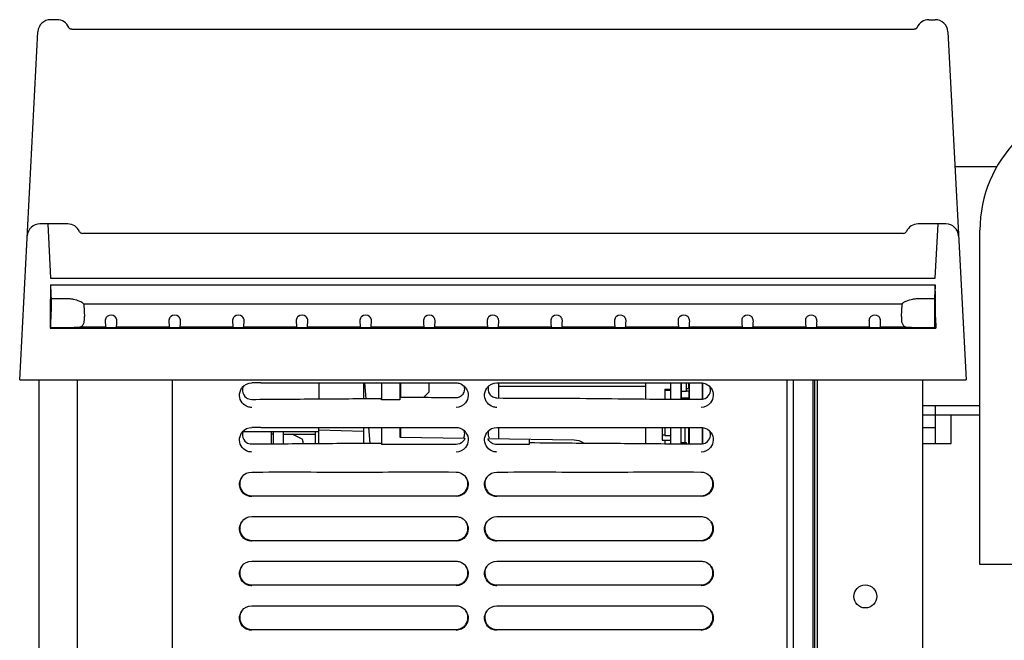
# Model space of a CAD drawing. Header units: millimetres. Extents: x 0 to 1500, y 0 to 1400.
# Tile 58 of 60: x 784 to 938, y 955 to 1053. Entities that reach past the tile are written whole.
import ezdxf

# ---------------------------------------------------------------- set-up
doc = ezdxf.new("R2010")
doc.units = ezdxf.units.MM
doc.header["$LTSCALE"] = 91.259259
doc.layers.add('00_COMPONENTS', color=7, linetype='CONTINUOUS')

msp = doc.modelspace()

# ---------------------------------------------------------------- linework, layer by layer
at = {"layer": '00_COMPONENTS', "color": 7, "linetype": 'CONTINUOUS'}
for p, q in [((789.66, 1052.64), (788.64, 1052.64)), ((926.61, 1052.64), (927.64, 1052.64)), ((783.79, 996.08), (786.65, 1050.75)), ((791.53, 1051.39), (791.5, 1051.44)), ((791.57, 1051.33), (791.53, 1051.39)), ((791.61, 1051.28), (791.57, 1051.33)), ((791.67, 1051.23), (791.61, 1051.28)), ((791.73, 1051.2), (791.67, 1051.23)), ((791.79, 1051.17), (791.73, 1051.2)), ((791.86, 1051.15), (791.79, 1051.17)), ((791.92, 1051.14), (791.86, 1051.15)), ((791.96, 1051.14), (791.92, 1051.14)), ((791.97, 1051.14), (924.3, 1051.14)), ((924.35, 1051.14), (924.32, 1051.14)), ((924.42, 1051.15), (924.35, 1051.14)), ((924.48, 1051.17), (924.42, 1051.15)), ((924.55, 1051.2), (924.48, 1051.17)), ((924.61, 1051.23), (924.55, 1051.2)), ((924.66, 1051.28), (924.61, 1051.23)), ((924.71, 1051.33), (924.66, 1051.28)), ((924.75, 1051.39), (924.71, 1051.33)), ((924.78, 1051.44), (924.75, 1051.39)), ((929.62, 1050.75), (932.49, 996.08)), ((791.34, 1020.58), (786.97, 1020.58)), ((788.19, 1020.58), (788.64, 1012.08)), ((929.3, 1020.58), (924.93, 1020.58)), ((927.64, 1012.08), (928.08, 1020.58)), ((922.64, 1019.08), (793.64, 1019.08)), ((788.64, 1012.08), (927.64, 1012.08)), ((788.64, 1011.03), (788.68, 1009.66)), ((788.64, 1011.03), (927.63, 1011.03)), ((927.63, 1011.03), (927.59, 1009.66)), ((791.54, 1008.79), (788.72, 1008.79)), ((927.55, 1008.79), (924.73, 1008.79)), ((793.86, 1007.99), (793.92, 1006.89)), ((922.41, 1007.99), (793.86, 1007.99)), ((922.31, 1006.03), (922.41, 1007.99)), ((788.58, 1005.89), (788.57, 1004.19)), ((788.7, 1004.33), (788.71, 1006.84)), ((793.92, 1006.89), (793.93, 1006.76)), ((793.93, 1006.76), (793.96, 1006.03)), ((927.57, 1004.33), (927.56, 1006.84)), ((927.69, 1005.89), (927.7, 1004.19)), ((788.57, 1004.19), (788.7, 1004.33)), ((788.57, 1004.19), (927.7, 1004.19)), ((788.66, 1004.28), (797.36, 1004.28)), ((788.7, 1004.33), (791.76, 1004.33)), ((793.25, 1004.35), (793.24, 1004.28)), ((797.29, 1004.35), (793.25, 1004.35)), ((797.29, 1004.35), (797.29, 1004.28)), ((798.41, 1004.26), (797.86, 1004.26)), ((798.91, 1004.28), (807.36, 1004.28)), ((798.98, 1004.35), (798.98, 1004.28)), ((807.29, 1004.35), (798.98, 1004.35)), ((807.29, 1004.35), (807.29, 1004.28)), ((808.41, 1004.26), (807.86, 1004.26)), ((808.91, 1004.28), (817.36, 1004.28)), ((808.98, 1004.35), (808.98, 1004.28)), ((817.29, 1004.35), (808.98, 1004.35)), ((817.29, 1004.35), (817.29, 1004.28)), ((818.41, 1004.26), (817.86, 1004.26)), ((818.91, 1004.28), (827.36, 1004.28)), ((818.98, 1004.35), (818.98, 1004.28)), ((827.29, 1004.35), (818.98, 1004.35)), ((827.29, 1004.35), (827.29, 1004.28)), ((828.41, 1004.26), (827.86, 1004.26)), ((828.91, 1004.28), (837.36, 1004.28)), ((828.98, 1004.35), (828.98, 1004.28)), ((837.29, 1004.35), (828.98, 1004.35)), ((837.29, 1004.35), (837.29, 1004.28)), ((838.41, 1004.26), (837.86, 1004.26)), ((838.91, 1004.28), (847.36, 1004.28)), ((838.98, 1004.35), (838.98, 1004.28)), ((847.29, 1004.35), (838.98, 1004.35)), ((847.29, 1004.35), (847.29, 1004.28)), ((848.41, 1004.26), (847.86, 1004.26)), ((848.91, 1004.28), (857.36, 1004.28)), ((848.98, 1004.35), (848.98, 1004.28)), ((857.29, 1004.35), (848.98, 1004.35)), ((857.29, 1004.35), (857.29, 1004.28)), ((858.41, 1004.26), (857.86, 1004.26)), ((858.91, 1004.28), (867.36, 1004.28)), ((858.98, 1004.35), (858.98, 1004.28)), ((867.29, 1004.35), (858.98, 1004.35)), ((867.29, 1004.35), (867.29, 1004.28)), ((868.41, 1004.26), (867.86, 1004.26)), ((868.91, 1004.28), (877.36, 1004.28)), ((868.98, 1004.35), (868.98, 1004.28)), ((877.29, 1004.35), (868.98, 1004.35)), ((877.29, 1004.35), (877.29, 1004.28)), ((878.41, 1004.26), (877.86, 1004.26)), ((878.91, 1004.28), (887.36, 1004.28)), ((878.98, 1004.35), (878.98, 1004.28)), ((887.29, 1004.35), (878.98, 1004.35)), ((887.29, 1004.35), (887.29, 1004.28)), ((888.41, 1004.26), (887.86, 1004.26)), ((888.91, 1004.28), (897.36, 1004.28)), ((888.98, 1004.35), (888.98, 1004.28)), ((897.29, 1004.35), (888.98, 1004.35)), ((897.29, 1004.35), (897.29, 1004.28)), ((898.41, 1004.26), (897.86, 1004.26)), ((898.91, 1004.28), (907.36, 1004.28)), ((898.98, 1004.35), (898.98, 1004.28)), ((907.29, 1004.35), (898.98, 1004.35)), ((907.29, 1004.35), (907.29, 1004.28)), ((908.41, 1004.26), (907.86, 1004.26)), ((908.91, 1004.28), (917.36, 1004.28)), ((908.98, 1004.35), (908.98, 1004.28)), ((917.29, 1004.35), (908.98, 1004.35)), ((917.29, 1004.35), (917.29, 1004.28)), ((918.41, 1004.26), (917.86, 1004.26)), ((918.91, 1004.28), (927.61, 1004.28)), ((918.98, 1004.35), (918.98, 1004.28)), ((923.03, 1004.35), (918.98, 1004.35)), ((923.03, 1004.35), (923.03, 1004.28)), ((924.51, 1004.33), (927.57, 1004.33)), ((927.57, 1004.33), (927.7, 1004.19)), ((783.79, 996.08), (932.49, 996.08)), ((786.87, 893), (786.87, 996.08)), ((792.79, 996.08), (792.79, 868.58)), ((807.79, 459.58), (807.79, 996.08)), ((830.79, 995.62), (830.79, 993.1)), ((837.79, 995.62), (837.79, 993.15)), ((837.96, 995.62), (838.18, 993.15)), ((839.79, 995.6), (839.79, 995.62)), ((840.59, 995.58), (839.79, 995.6)), ((840.64, 995.62), (840.64, 992.94)), ((843.49, 995.62), (843.49, 992.94)), ((843.59, 995.62), (843.59, 993.38)), ((848.09, 995.63), (848.09, 994.16)), ((850.93, 995.63), (852.34, 995.62)), ((858.74, 995.62), (859.56, 995.62)), ((859.04, 993.27), (859.04, 995.62)), ((882.09, 995.07), (859.04, 995.07)), ((882.09, 995.62), (882.09, 993.1)), ((886.04, 995.62), (886.04, 993.07)), ((887.64, 995.63), (887.64, 993.06)), ((887.74, 995.58), (887.64, 995.58)), ((887.74, 993.06), (887.74, 995.58)), ((888.54, 994.24), (888.54, 995.63)), ((888.94, 994.69), (888.54, 994.69)), ((888.94, 994.69), (888.94, 995.63)), ((889.04, 994.79), (888.94, 994.69)), ((889.69, 995.63), (890.84, 995.62)), ((891.04, 993.05), (891.04, 995.61)), ((891.14, 993.04), (891.14, 995.62)), ((904.34, 459.08), (904.34, 996.08)), ((905.34, 459.58), (905.34, 996.08)), ((908.43, 479.47), (908.43, 996.08)), ((908.64, 996.08), (908.64, 839.92)), ((909.14, 480.08), (909.14, 996.08)), ((925.64, 996.08), (925.64, 471.58)), ((847.3, 993.36), (848.09, 994.16)), ((885.14, 994.61), (885.14, 993.07)), ((885.14, 994.61), (886.04, 994.61)), ((885.14, 994.45), (886.04, 994.45)), ((888.54, 994.24), (887.74, 994.24)), ((888.99, 993.24), (887.74, 993.24)), ((888.99, 994.31), (888.54, 994.31)), ((888.99, 993.05), (888.99, 994.31)), ((843.49, 992.94), (840.64, 992.94)), ((927.64, 992.08), (927.64, 990.58)), ((925.64, 990.58), (934.64, 990.58)), ((930.14, 986.08), (930.14, 990.58)), ((830.79, 986.1), (830.79, 988.62)), ((837.79, 988.62), (837.79, 986.15)), ((838.57, 988.62), (838.79, 986.16)), ((840.64, 988.62), (840.64, 985.94)), ((843.49, 988.62), (843.49, 987.08)), ((843.59, 988.62), (843.59, 987.08)), ((850.93, 988.63), (852.34, 988.62)), ((858.74, 988.62), (859.56, 988.62)), ((859.04, 986.81), (859.04, 988.62)), ((882.09, 988.62), (882.09, 986.1)), ((884.74, 988.62), (884.74, 986.61)), ((885.14, 988.62), (885.14, 987.34)), ((886.04, 988.62), (886.04, 986.07)), ((887.64, 988.63), (887.64, 986.06)), ((888.34, 986.19), (888.34, 988.63)), ((888.94, 986.05), (888.94, 988.63)), ((889.69, 988.63), (890.84, 988.62)), ((891.04, 986.05), (891.04, 988.61)), ((891.14, 986.04), (891.14, 988.62)), ((927.64, 988.58), (925.64, 988.58)), ((818.85, 987.98), (830.79, 987.98)), ((823.29, 987.98), (823.29, 986.05)), ((823.59, 987.98), (823.59, 986.05)), ((825.19, 987.98), (825.19, 986.06)), ((825.19, 987.58), (826.4, 987.58)), ((826.4, 987.58), (826.57, 987.55)), ((828.06, 986.85), (826.57, 987.55)), ((837.79, 987.98), (830.79, 988.17)), ((843.49, 987.08), (853.74, 986.91)), ((884.74, 987.44), (885.14, 987.44)), ((885.14, 987.34), (886.04, 987.34)), ((828.29, 986.49), (828.29, 986.09)), ((852.34, 985.94), (840.64, 985.94)), ((870.89, 986.61), (857.36, 986.84)), ((863.84, 985.94), (858.74, 985.94)), ((863.84, 986.73), (863.84, 985.94)), ((884.74, 986.61), (886.04, 986.61)), ((885.14, 986.61), (885.14, 986.08)), ((888.54, 986.19), (887.64, 986.19)), ((888.54, 986.05), (888.54, 986.19)), ((925.64, 986.08), (930.14, 986.08)), ((820.24, 981.62), (821.05, 981.62)), ((851.14, 981.63), (852.34, 981.62)), ((858.74, 981.62), (859.55, 981.62)), ((889.64, 981.63), (890.84, 981.62)), ((820.24, 974.62), (821.05, 974.62)), ((851.14, 974.63), (852.34, 974.62)), ((858.74, 974.62), (859.55, 974.62)), ((889.64, 974.63), (890.84, 974.62)), ((820.24, 967.62), (821.05, 967.62)), ((851.14, 967.63), (852.34, 967.62)), ((858.74, 967.62), (859.55, 967.62)), ((889.64, 967.63), (890.84, 967.62)), ((820.24, 960.62), (821.05, 960.62)), ((851.14, 960.63), (852.34, 960.62)), ((858.74, 960.62), (859.55, 960.62)), ((889.64, 960.63), (890.84, 960.62))]:
    msp.add_line(p, q, dxfattribs=at)
at = {"layer": '00_COMPONENTS', "color": 3, "linetype": 'CONTINUOUS'}
for p, q in [((930.73, 1029.58), (937.32, 1029.58)), ((934.64, 967.08), (934.64, 1019.58)), ((889.04, 993.05), (889.04, 995.63)), ((925.64, 992.08), (934.64, 992.08)), ((927.64, 990.58), (927.64, 986.08)), ((889.04, 986.05), (889.04, 988.63)), ((974.64, 967.08), (934.64, 967.08))]:
    msp.add_line(p, q, dxfattribs=at)
at = {"layer": '00_COMPONENTS', "color": 6, "linetype": 'CONTINUOUS'}
for p, q in [((823.59, 987.58), (823.29, 987.58)), ((826.4, 987.58), (830.19, 987.58)), ((830.19, 987.98), (830.19, 986.1))]:
    msp.add_line(p, q, dxfattribs=at)
at = {"layer": '00_COMPONENTS', "color": 7, "linetype": 'CONTINUOUS'}
msp.add_circle((916.64, 962.08), 1.8, dxfattribs=at)
for centre, radius, start, end in [((788.65, 1050.64), 2, 90, 177), ((789.66, 1050.64), 2, 23.578, 90), ((926.61, 1050.64), 2, 90, 156.422), ((927.62, 1050.64), 2, 3, 90), ((786.97, 1018.58), 2, 90, 177.0001), ((791.34, 1018.58), 2, 23.5782, 90), ((924.93, 1018.58), 2, 90, 156.4219), ((929.3, 1018.58), 2, 3.0016, 90.0001), ((793.64, 1019.58), 0.5, 203.5785, 270.0007), ((922.64, 1019.58), 0.5, 270.0001, 336.422), ((798.14, 1005.35), 0.919, 48.47, 131.53), ((808.14, 1005.35), 0.919, 48.47, 131.53), ((818.14, 1005.35), 0.919, 48.47, 131.53), ((828.14, 1005.35), 0.919, 48.47, 131.53), ((838.14, 1005.35), 0.919, 48.47, 131.53), ((848.14, 1005.35), 0.919, 48.47, 131.53), ((858.14, 1005.35), 0.919, 48.47, 131.53), ((868.14, 1005.35), 0.919, 48.47, 131.53), ((878.14, 1005.35), 0.919, 48.47, 131.53), ((888.14, 1005.35), 0.919, 48.47, 131.53), ((898.14, 1005.35), 0.919, 48.47, 131.53), ((908.14, 1005.35), 0.919, 48.47, 131.53), ((918.14, 1005.35), 0.919, 48.47, 131.53), ((820.27, 993.7), 1.94, 141.1356, 146.1942), ((821.73, 590.35), 405.28, 90.0105, 90.2106), ((852.31, 993.7), 1.93, 33.9067, 39.2785), ((858.77, 993.7), 1.94, 141.1461, 146.19), ((890.8, 993.7), 1.94, 33.8958, 38.6765), ((779.87, 979.61), 62.22, 12.3725, 12.5934), ((852.29, 994.88), 1.56, 271.6979, 279.9819), ((858.79, 994.81), 1.54, 257.8591, 267.8554), ((821.73, 583.35), 405.28, 90.0105, 90.2106), ((820.27, 986.7), 1.94, 141.1356, 146.1942), ((852.33, 987.67), 1.37, 350.456, 358.4071), ((852.31, 986.7), 1.93, 33.9067, 39.2785), ((858.77, 986.7), 1.94, 141.1461, 146.19), ((858.75, 987.66), 1.39, 199.2148, 210.1542), ((890.8, 986.7), 1.94, 33.8958, 38.6765), ((827.89, 986.49), 0.4, 0, 65), ((858.76, 987.45), 1.53, 203.3263, 208.0594), ((870.84, 983.61), 3, 58.7021, 89), ((820.29, 979.7), 1.95, 143.0601, 146.2015), ((852.3, 979.7), 1.94, 33.8133, 37.1642), ((858.79, 979.7), 1.95, 143.0601, 146.2015), ((890.8, 979.7), 1.94, 33.8133, 37.1642), ((820.29, 972.7), 1.95, 143.0601, 146.2015), ((852.3, 972.7), 1.94, 33.8133, 37.1642), ((858.79, 972.7), 1.95, 143.0601, 146.2015), ((890.8, 972.7), 1.94, 33.8133, 37.1642), ((820.29, 965.7), 1.95, 143.0601, 146.2015), ((852.3, 965.7), 1.94, 33.8133, 37.1642), ((858.79, 965.7), 1.95, 143.0601, 146.2015), ((890.8, 965.7), 1.94, 33.8133, 37.1642), ((820.29, 958.7), 1.95, 143.0601, 146.2015), ((852.3, 958.7), 1.94, 33.8133, 37.1642), ((858.79, 958.7), 1.95, 143.0601, 146.2015), ((890.8, 958.7), 1.94, 33.8133, 37.1642)]:
    msp.add_arc(centre, radius, start, end, dxfattribs=at)
at = {"layer": '00_COMPONENTS', "color": 3, "linetype": 'CONTINUOUS'}
msp.add_arc((954.64, 1019.58), 20, 0, 180, dxfattribs=at)
at = {"layer": '00_COMPONENTS', "color": 7, "linetype": 'CONTINUOUS'}
for centre, major_axis, ratio, start_param, end_param in [((789.39, 1005.08), (0, 15.5), 0.052408, 1.177352, 1.518436), ((926.88, 1005.08), (0, 15.5), 0.052408, -1.518436, -1.177352), ((788.79, 1010.91), (0, 2.5), 0.052408, -4.18879, -3.700073), ((789.47, 1006.08), (0, 14.5), 0.052408, 1.382796, 1.518436), ((927.48, 1010.91), (0, 2.5), 0.052408, -2.583112, -2.094395), ((926.8, 1006.08), (0, 14.5), 0.052408, -1.518436, -1.382796), ((797.31, 1006.14), (-0.03, 2), 0.0524, -4.295739, -3.606876), ((798.97, 1006.14), (0.03, 2), 0.0524, 3.606876, 4.295739), ((807.31, 1006.14), (-0.03, 2), 0.0524, -4.295739, -3.606876), ((808.97, 1006.14), (0.03, 2), 0.0524, 3.606876, 4.295739), ((817.31, 1006.14), (-0.03, 2), 0.0524, -4.295739, -3.606876), ((818.97, 1006.14), (0.03, 2), 0.0524, 3.606876, 4.295739), ((827.31, 1006.14), (-0.03, 2), 0.0524, -4.295739, -3.606876), ((828.97, 1006.14), (0.03, 2), 0.0524, 3.606876, 4.295739), ((837.31, 1006.14), (-0.03, 2), 0.0524, -4.295739, -3.606876), ((838.97, 1006.14), (0.03, 2), 0.0524, 3.606876, 4.295739), ((847.31, 1006.14), (-0.03, 2), 0.0524, -4.295739, -3.606876), ((848.97, 1006.14), (0.03, 2), 0.0524, 3.606876, 4.295739), ((857.31, 1006.14), (-0.03, 2), 0.0524, -4.295739, -3.606876), ((858.97, 1006.14), (0.03, 2), 0.0524, 3.606876, 4.295739), ((867.31, 1006.14), (-0.03, 2), 0.0524, -4.295739, -3.606876), ((868.97, 1006.14), (0.03, 2), 0.0524, 3.606876, 4.295739), ((877.31, 1006.14), (-0.03, 2), 0.0524, -4.295739, -3.606876), ((878.97, 1006.14), (0.03, 2), 0.0524, 3.606876, 4.295739), ((887.31, 1006.14), (-0.03, 2), 0.0524, -4.295739, -3.606876), ((888.97, 1006.14), (0.03, 2), 0.0524, 3.606876, 4.295739), ((897.31, 1006.14), (-0.03, 2), 0.0524, -4.295739, -3.606876), ((898.97, 1006.14), (0.03, 2), 0.0524, 3.606876, 4.295739), ((907.31, 1006.14), (-0.03, 2), 0.0524, -4.295739, -3.606876), ((908.97, 1006.14), (0.03, 2), 0.0524, 3.606876, 4.295739), ((917.31, 1006.14), (-0.03, 2), 0.0524, -4.295739, -3.606876), ((918.97, 1006.14), (0.03, 2), 0.0524, 3.606876, 4.295739)]:
    msp.add_ellipse(centre, major_axis=major_axis, ratio=ratio, start_param=start_param, end_param=end_param, dxfattribs=at)
for points in [[(792.18, 1008.75), (791.97, 1008.78), (791.75, 1008.79), (791.54, 1008.79)], [(924.73, 1008.79), (924.52, 1008.79), (924.31, 1008.78), (924.1, 1008.75)], [(818.88, 995.05), (818.79, 994.83), (818.75, 994.58), (818.77, 994.35)], [(818.76, 994.92), (819.11, 995.34), (819.69, 995.62), (820.24, 995.62)], [(852.34, 995.62), (852.55, 995.62), (852.77, 995.58), (852.97, 995.51)], [(852.97, 995.51), (853.29, 995.4), (853.59, 995.19), (853.8, 994.93)], [(853.6, 994.16), (853.72, 994.45), (853.73, 994.81), (853.63, 995.11)], [(857.26, 994.92), (857.6, 995.34), (858.19, 995.62), (858.74, 995.62)], [(857.43, 995.11), (857.34, 994.82), (857.34, 994.49), (857.44, 994.2)], [(890.84, 995.62), (890.98, 995.62), (891.13, 995.6), (891.28, 995.57)], [(891.28, 995.57), (891.68, 995.47), (892.06, 995.23), (892.31, 994.91)], [(818.77, 994.35), (818.81, 993.93), (819.07, 993.5), (819.41, 993.27)], [(819.41, 993.27), (819.65, 993.12), (819.95, 993.03), (820.24, 993.03)], [(890.84, 993.04), (891.12, 993.03), (891.42, 993.12), (891.66, 993.28)], [(819.65, 991.86), (819.31, 991.97), (818.98, 992.19), (818.76, 992.47)], [(820.24, 991.76), (820.04, 991.76), (819.84, 991.79), (819.65, 991.86)], [(853.82, 992.47), (853.48, 992.04), (852.89, 991.76), (852.34, 991.76)], [(858.16, 991.85), (857.82, 991.96), (857.49, 992.18), (857.27, 992.46)], [(858.74, 991.76), (858.54, 991.76), (858.34, 991.79), (858.16, 991.85)], [(892.32, 992.47), (891.98, 992.04), (891.39, 991.76), (890.84, 991.76)], [(818.76, 987.92), (819.11, 988.34), (819.69, 988.62), (820.24, 988.62)], [(852.34, 988.62), (852.55, 988.62), (852.77, 988.58), (852.97, 988.51)], [(852.97, 988.51), (853.29, 988.4), (853.59, 988.19), (853.8, 987.93)], [(857.26, 987.92), (857.6, 988.34), (858.19, 988.62), (858.74, 988.62)], [(890.84, 988.62), (890.98, 988.62), (891.13, 988.6), (891.28, 988.57)], [(891.28, 988.57), (891.68, 988.47), (892.06, 988.23), (892.31, 987.91)], [(818.88, 988.05), (818.79, 987.83), (818.75, 987.58), (818.77, 987.35)], [(818.77, 987.35), (818.81, 986.93), (819.07, 986.5), (819.41, 986.27)], [(853.47, 986.91), (853.58, 987.07), (853.65, 987.26), (853.68, 987.45)], [(853.7, 987.63), (853.71, 987.8), (853.68, 987.96), (853.63, 988.11)], [(857.44, 988.11), (857.34, 987.82), (857.34, 987.48), (857.44, 987.2)], [(819.65, 984.86), (819.31, 984.97), (818.98, 985.19), (818.76, 985.47)], [(819.41, 986.27), (819.65, 986.12), (819.95, 986.03), (820.24, 986.03)], [(853.42, 986.4), (853.15, 986.12), (852.73, 985.94), (852.34, 985.94)], [(853.82, 985.47), (853.48, 985.04), (852.89, 984.76), (852.34, 984.76)], [(853.74, 986.91), (853.67, 986.72), (853.56, 986.54), (853.42, 986.4)], [(858.16, 984.85), (857.82, 984.96), (857.49, 985.18), (857.27, 985.46)], [(890.84, 986.04), (891.12, 986.03), (891.42, 986.12), (891.66, 986.28)], [(892.32, 985.47), (891.98, 985.04), (891.39, 984.76), (890.84, 984.76)], [(820.24, 984.76), (820.04, 984.76), (819.84, 984.79), (819.65, 984.86)], [(858.74, 984.76), (858.54, 984.76), (858.34, 984.79), (858.16, 984.85)], [(818.72, 980.87), (819.06, 981.32), (819.67, 981.62), (820.24, 981.62)], [(852.34, 981.62), (852.55, 981.62), (852.77, 981.58), (852.97, 981.51)], [(852.97, 981.51), (853.31, 981.39), (853.63, 981.16), (853.84, 980.88)], [(857.22, 980.87), (857.56, 981.32), (858.17, 981.62), (858.74, 981.62)], [(890.84, 981.62), (891.05, 981.62), (891.27, 981.58), (891.47, 981.51)], [(891.47, 981.51), (891.81, 981.39), (892.13, 981.16), (892.34, 980.88)], [(819.61, 977.87), (819.29, 977.98), (818.99, 978.18), (818.78, 978.44)], [(820.24, 977.76), (820.02, 977.76), (819.81, 977.8), (819.61, 977.87)], [(853.84, 978.51), (853.51, 978.06), (852.9, 977.76), (852.34, 977.76)], [(858.11, 977.87), (857.79, 977.98), (857.49, 978.18), (857.28, 978.44)], [(858.74, 977.76), (858.52, 977.76), (858.31, 977.8), (858.11, 977.87)], [(892.34, 978.51), (892.01, 978.06), (891.4, 977.76), (890.84, 977.76)], [(818.72, 973.87), (819.06, 974.32), (819.67, 974.62), (820.24, 974.62)], [(852.34, 974.62), (852.55, 974.62), (852.77, 974.58), (852.97, 974.51)], [(857.22, 973.87), (857.56, 974.32), (858.17, 974.62), (858.74, 974.62)], [(890.84, 974.62), (891.05, 974.62), (891.27, 974.58), (891.47, 974.51)], [(852.97, 974.51), (853.31, 974.39), (853.63, 974.16), (853.84, 973.88)], [(891.47, 974.51), (891.81, 974.39), (892.13, 974.16), (892.34, 973.88)], [(853.84, 971.51), (853.51, 971.06), (852.9, 970.76), (852.34, 970.76)], [(892.34, 971.51), (892.01, 971.06), (891.4, 970.76), (890.84, 970.76)], [(819.61, 970.87), (819.29, 970.98), (818.99, 971.18), (818.78, 971.44)], [(820.24, 970.76), (820.02, 970.76), (819.81, 970.8), (819.61, 970.87)], [(858.11, 970.87), (857.79, 970.98), (857.49, 971.18), (857.28, 971.44)], [(858.74, 970.76), (858.52, 970.76), (858.31, 970.8), (858.11, 970.87)], [(818.72, 966.87), (819.06, 967.32), (819.67, 967.62), (820.24, 967.62)], [(852.34, 967.62), (852.55, 967.62), (852.77, 967.58), (852.97, 967.51)], [(852.97, 967.51), (853.31, 967.39), (853.63, 967.16), (853.84, 966.88)], [(857.22, 966.87), (857.56, 967.32), (858.17, 967.62), (858.74, 967.62)], [(890.84, 967.62), (891.05, 967.62), (891.27, 967.58), (891.47, 967.51)], [(891.47, 967.51), (891.81, 967.39), (892.13, 967.16), (892.34, 966.88)], [(819.61, 963.87), (819.29, 963.98), (818.99, 964.18), (818.78, 964.44)], [(820.24, 963.76), (820.02, 963.76), (819.81, 963.8), (819.61, 963.87)], [(853.84, 964.51), (853.51, 964.06), (852.9, 963.76), (852.34, 963.76)], [(858.11, 963.87), (857.79, 963.98), (857.49, 964.18), (857.28, 964.44)], [(858.74, 963.76), (858.52, 963.76), (858.31, 963.8), (858.11, 963.87)], [(892.34, 964.51), (892.01, 964.06), (891.4, 963.76), (890.84, 963.76)], [(818.72, 959.87), (819.06, 960.32), (819.67, 960.62), (820.24, 960.62)], [(852.34, 960.62), (852.55, 960.62), (852.77, 960.58), (852.97, 960.51)], [(852.97, 960.51), (853.31, 960.39), (853.63, 960.16), (853.84, 959.88)], [(857.22, 959.87), (857.56, 960.32), (858.17, 960.62), (858.74, 960.62)], [(890.84, 960.62), (891.05, 960.62), (891.27, 960.58), (891.47, 960.51)], [(891.47, 960.51), (891.81, 960.39), (892.13, 960.16), (892.34, 959.88)], [(819.61, 956.87), (819.29, 956.98), (818.99, 957.18), (818.78, 957.44)], [(820.24, 956.76), (820.02, 956.76), (819.81, 956.8), (819.61, 956.87)], [(853.84, 957.51), (853.51, 957.06), (852.9, 956.76), (852.34, 956.76)], [(858.11, 956.87), (857.79, 956.98), (857.49, 957.18), (857.28, 957.44)], [(858.74, 956.76), (858.52, 956.76), (858.31, 956.8), (858.11, 956.87)], [(892.34, 957.51), (892.01, 957.06), (891.4, 956.76), (890.84, 956.76)]]:
    msp.add_open_spline(points, degree=3, dxfattribs=at)
for points, knots in [([(792.18, 1008.75), (792.52, 1008.7), (793.14, 1008.55), (793.68, 1008.2), (793.86, 1007.99)], [0, 0, 0, 0, 0.561858, 1, 1, 1, 1]), ([(922.41, 1007.99), (922.59, 1008.2), (923.14, 1008.55), (923.75, 1008.7), (924.1, 1008.75)], [0, 0, 0, 0, 0.438143, 1, 1, 1, 1]), ([(793.25, 1004.35), (793.38, 1004.4), (793.65, 1004.56), (793.89, 1004.98), (793.97, 1005.49), (793.97, 1005.85), (793.96, 1006.03)], [0, 0, 0, 0, 0.225296, 0.453031, 0.713164, 1, 1, 1, 1]), ([(797.53, 1006.03), (797.48, 1005.99), (797.3, 1005.8), (797.22, 1005.52), (797.22, 1005.33)], [0, 0, 0, 0, 0.259711, 1, 1, 1, 1]), ([(799.05, 1005.33), (799.05, 1005.39), (799.03, 1005.65), (798.89, 1005.9), (798.75, 1006.03)], [0, 0, 0, 0, 0.243234, 1, 1, 1, 1]), ([(807.53, 1006.03), (807.48, 1005.99), (807.3, 1005.8), (807.22, 1005.52), (807.22, 1005.33)], [0, 0, 0, 0, 0.259711, 1, 1, 1, 1]), ([(809.05, 1005.33), (809.05, 1005.39), (809.03, 1005.65), (808.89, 1005.9), (808.75, 1006.03)], [0, 0, 0, 0, 0.243234, 1, 1, 1, 1]), ([(817.53, 1006.03), (817.48, 1005.99), (817.3, 1005.8), (817.22, 1005.52), (817.22, 1005.33)], [0, 0, 0, 0, 0.259711, 1, 1, 1, 1]), ([(819.05, 1005.33), (819.05, 1005.39), (819.03, 1005.65), (818.89, 1005.9), (818.75, 1006.03)], [0, 0, 0, 0, 0.243234, 1, 1, 1, 1]), ([(827.53, 1006.03), (827.48, 1005.99), (827.3, 1005.8), (827.22, 1005.52), (827.22, 1005.33)], [0, 0, 0, 0, 0.259711, 1, 1, 1, 1]), ([(829.05, 1005.33), (829.05, 1005.39), (829.03, 1005.65), (828.89, 1005.9), (828.75, 1006.03)], [0, 0, 0, 0, 0.243234, 1, 1, 1, 1]), ([(837.53, 1006.03), (837.48, 1005.99), (837.3, 1005.8), (837.22, 1005.52), (837.22, 1005.33)], [0, 0, 0, 0, 0.259711, 1, 1, 1, 1]), ([(839.05, 1005.33), (839.05, 1005.39), (839.03, 1005.65), (838.89, 1005.9), (838.75, 1006.03)], [0, 0, 0, 0, 0.243234, 1, 1, 1, 1]), ([(847.53, 1006.03), (847.48, 1005.99), (847.3, 1005.8), (847.22, 1005.52), (847.22, 1005.33)], [0, 0, 0, 0, 0.259711, 1, 1, 1, 1]), ([(849.05, 1005.33), (849.05, 1005.39), (849.03, 1005.65), (848.89, 1005.9), (848.75, 1006.03)], [0, 0, 0, 0, 0.243234, 1, 1, 1, 1]), ([(857.53, 1006.03), (857.48, 1005.99), (857.3, 1005.8), (857.22, 1005.52), (857.22, 1005.33)], [0, 0, 0, 0, 0.259711, 1, 1, 1, 1]), ([(859.05, 1005.33), (859.05, 1005.39), (859.03, 1005.65), (858.89, 1005.9), (858.75, 1006.03)], [0, 0, 0, 0, 0.243234, 1, 1, 1, 1]), ([(867.53, 1006.03), (867.48, 1005.99), (867.3, 1005.8), (867.22, 1005.52), (867.22, 1005.33)], [0, 0, 0, 0, 0.259711, 1, 1, 1, 1]), ([(869.05, 1005.33), (869.05, 1005.39), (869.03, 1005.65), (868.89, 1005.9), (868.75, 1006.03)], [0, 0, 0, 0, 0.243234, 1, 1, 1, 1]), ([(877.53, 1006.03), (877.48, 1005.99), (877.3, 1005.8), (877.22, 1005.52), (877.22, 1005.33)], [0, 0, 0, 0, 0.259711, 1, 1, 1, 1]), ([(879.05, 1005.33), (879.05, 1005.39), (879.03, 1005.65), (878.89, 1005.9), (878.75, 1006.03)], [0, 0, 0, 0, 0.243234, 1, 1, 1, 1]), ([(887.53, 1006.03), (887.48, 1005.99), (887.3, 1005.8), (887.22, 1005.52), (887.22, 1005.33)], [0, 0, 0, 0, 0.259711, 1, 1, 1, 1]), ([(889.05, 1005.33), (889.05, 1005.39), (889.03, 1005.65), (888.89, 1005.9), (888.75, 1006.03)], [0, 0, 0, 0, 0.243234, 1, 1, 1, 1]), ([(897.53, 1006.03), (897.48, 1005.99), (897.3, 1005.8), (897.22, 1005.52), (897.22, 1005.33)], [0, 0, 0, 0, 0.259711, 1, 1, 1, 1]), ([(899.05, 1005.33), (899.05, 1005.39), (899.03, 1005.65), (898.89, 1005.9), (898.75, 1006.03)], [0, 0, 0, 0, 0.243234, 1, 1, 1, 1]), ([(907.53, 1006.03), (907.48, 1005.99), (907.3, 1005.8), (907.22, 1005.52), (907.22, 1005.33)], [0, 0, 0, 0, 0.259711, 1, 1, 1, 1]), ([(909.05, 1005.33), (909.05, 1005.39), (909.03, 1005.65), (908.89, 1005.9), (908.75, 1006.03)], [0, 0, 0, 0, 0.243234, 1, 1, 1, 1]), ([(917.53, 1006.03), (917.48, 1005.99), (917.3, 1005.8), (917.22, 1005.52), (917.22, 1005.33)], [0, 0, 0, 0, 0.259711, 1, 1, 1, 1]), ([(919.05, 1005.33), (919.05, 1005.39), (919.03, 1005.65), (918.89, 1005.9), (918.75, 1006.03)], [0, 0, 0, 0, 0.243234, 1, 1, 1, 1]), ([(922.31, 1006.03), (922.3, 1005.85), (922.3, 1005.49), (922.38, 1004.98), (922.62, 1004.56), (922.89, 1004.4), (923.03, 1004.35)], [0, 0, 0, 0, 0.286835, 0.546955, 0.774696, 1, 1, 1, 1]), ([(791.76, 1004.33), (792.02, 1004.33), (792.52, 1004.35), (793.01, 1004.34), (793.25, 1004.35)], [0, 0, 0, 0, 0.526487, 1, 1, 1, 1]), ([(797.86, 1004.26), (797.8, 1004.26), (797.68, 1004.26), (797.52, 1004.26), (797.42, 1004.27), (797.36, 1004.27), (797.35, 1004.28)], [0, 0, 0, 0, 0.376251, 0.695175, 0.910453, 1, 1, 1, 1]), ([(798.92, 1004.28), (798.91, 1004.27), (798.85, 1004.27), (798.75, 1004.26), (798.59, 1004.26), (798.48, 1004.26), (798.41, 1004.26)], [0, 0, 0, 0, 0.089547, 0.304825, 0.623749, 1, 1, 1, 1]), ([(807.86, 1004.26), (807.8, 1004.26), (807.68, 1004.26), (807.52, 1004.26), (807.42, 1004.27), (807.36, 1004.27), (807.35, 1004.28)], [0, 0, 0, 0, 0.376251, 0.695175, 0.910453, 1, 1, 1, 1]), ([(808.92, 1004.28), (808.91, 1004.27), (808.85, 1004.27), (808.75, 1004.26), (808.59, 1004.26), (808.48, 1004.26), (808.41, 1004.26)], [0, 0, 0, 0, 0.089547, 0.304825, 0.623749, 1, 1, 1, 1]), ([(817.86, 1004.26), (817.8, 1004.26), (817.68, 1004.26), (817.52, 1004.26), (817.42, 1004.27), (817.36, 1004.27), (817.35, 1004.28)], [0, 0, 0, 0, 0.376251, 0.695175, 0.910453, 1, 1, 1, 1]), ([(818.92, 1004.28), (818.91, 1004.27), (818.85, 1004.27), (818.75, 1004.26), (818.59, 1004.26), (818.48, 1004.26), (818.41, 1004.26)], [0, 0, 0, 0, 0.089547, 0.304825, 0.623749, 1, 1, 1, 1]), ([(827.86, 1004.26), (827.8, 1004.26), (827.68, 1004.26), (827.52, 1004.26), (827.42, 1004.27), (827.36, 1004.27), (827.35, 1004.28)], [0, 0, 0, 0, 0.376251, 0.695175, 0.910453, 1, 1, 1, 1]), ([(828.92, 1004.28), (828.91, 1004.27), (828.85, 1004.27), (828.75, 1004.26), (828.59, 1004.26), (828.48, 1004.26), (828.41, 1004.26)], [0, 0, 0, 0, 0.089547, 0.304825, 0.623749, 1, 1, 1, 1]), ([(837.86, 1004.26), (837.8, 1004.26), (837.68, 1004.26), (837.52, 1004.26), (837.42, 1004.27), (837.36, 1004.27), (837.35, 1004.28)], [0, 0, 0, 0, 0.376251, 0.695175, 0.910453, 1, 1, 1, 1]), ([(838.92, 1004.28), (838.91, 1004.27), (838.85, 1004.27), (838.75, 1004.26), (838.59, 1004.26), (838.48, 1004.26), (838.41, 1004.26)], [0, 0, 0, 0, 0.089547, 0.304825, 0.623749, 1, 1, 1, 1]), ([(847.86, 1004.26), (847.8, 1004.26), (847.68, 1004.26), (847.52, 1004.26), (847.42, 1004.27), (847.36, 1004.27), (847.35, 1004.28)], [0, 0, 0, 0, 0.376251, 0.695175, 0.910453, 1, 1, 1, 1]), ([(848.92, 1004.28), (848.91, 1004.27), (848.85, 1004.27), (848.75, 1004.26), (848.59, 1004.26), (848.48, 1004.26), (848.41, 1004.26)], [0, 0, 0, 0, 0.089547, 0.304825, 0.623749, 1, 1, 1, 1]), ([(857.86, 1004.26), (857.8, 1004.26), (857.68, 1004.26), (857.52, 1004.26), (857.42, 1004.27), (857.36, 1004.27), (857.35, 1004.28)], [0, 0, 0, 0, 0.376251, 0.695175, 0.910453, 1, 1, 1, 1]), ([(858.92, 1004.28), (858.91, 1004.27), (858.85, 1004.27), (858.75, 1004.26), (858.59, 1004.26), (858.48, 1004.26), (858.41, 1004.26)], [0, 0, 0, 0, 0.089547, 0.304825, 0.623749, 1, 1, 1, 1]), ([(867.86, 1004.26), (867.8, 1004.26), (867.68, 1004.26), (867.52, 1004.26), (867.42, 1004.27), (867.36, 1004.27), (867.35, 1004.28)], [0, 0, 0, 0, 0.376251, 0.695175, 0.910453, 1, 1, 1, 1]), ([(868.92, 1004.28), (868.91, 1004.27), (868.85, 1004.27), (868.75, 1004.26), (868.59, 1004.26), (868.48, 1004.26), (868.41, 1004.26)], [0, 0, 0, 0, 0.089547, 0.304825, 0.623749, 1, 1, 1, 1]), ([(877.86, 1004.26), (877.8, 1004.26), (877.68, 1004.26), (877.52, 1004.26), (877.42, 1004.27), (877.36, 1004.27), (877.35, 1004.28)], [0, 0, 0, 0, 0.376251, 0.695175, 0.910453, 1, 1, 1, 1]), ([(878.92, 1004.28), (878.91, 1004.27), (878.85, 1004.27), (878.75, 1004.26), (878.59, 1004.26), (878.48, 1004.26), (878.41, 1004.26)], [0, 0, 0, 0, 0.089547, 0.304825, 0.623749, 1, 1, 1, 1]), ([(887.86, 1004.26), (887.8, 1004.26), (887.68, 1004.26), (887.52, 1004.26), (887.42, 1004.27), (887.36, 1004.27), (887.35, 1004.28)], [0, 0, 0, 0, 0.376251, 0.695175, 0.910453, 1, 1, 1, 1]), ([(888.92, 1004.28), (888.91, 1004.27), (888.85, 1004.27), (888.75, 1004.26), (888.59, 1004.26), (888.48, 1004.26), (888.41, 1004.26)], [0, 0, 0, 0, 0.089547, 0.304825, 0.623749, 1, 1, 1, 1]), ([(897.86, 1004.26), (897.8, 1004.26), (897.68, 1004.26), (897.52, 1004.26), (897.42, 1004.27), (897.36, 1004.27), (897.35, 1004.28)], [0, 0, 0, 0, 0.376251, 0.695175, 0.910453, 1, 1, 1, 1]), ([(898.92, 1004.28), (898.91, 1004.27), (898.85, 1004.27), (898.75, 1004.26), (898.59, 1004.26), (898.48, 1004.26), (898.41, 1004.26)], [0, 0, 0, 0, 0.089547, 0.304825, 0.623749, 1, 1, 1, 1]), ([(907.86, 1004.26), (907.8, 1004.26), (907.68, 1004.26), (907.52, 1004.26), (907.42, 1004.27), (907.36, 1004.27), (907.35, 1004.28)], [0, 0, 0, 0, 0.376251, 0.695175, 0.910453, 1, 1, 1, 1]), ([(908.92, 1004.28), (908.91, 1004.27), (908.85, 1004.27), (908.75, 1004.26), (908.59, 1004.26), (908.48, 1004.26), (908.41, 1004.26)], [0, 0, 0, 0, 0.089547, 0.304825, 0.623749, 1, 1, 1, 1]), ([(917.86, 1004.26), (917.8, 1004.26), (917.68, 1004.26), (917.52, 1004.26), (917.42, 1004.27), (917.36, 1004.27), (917.35, 1004.28)], [0, 0, 0, 0, 0.376251, 0.695175, 0.910453, 1, 1, 1, 1]), ([(918.92, 1004.28), (918.91, 1004.27), (918.85, 1004.27), (918.75, 1004.26), (918.59, 1004.26), (918.48, 1004.26), (918.41, 1004.26)], [0, 0, 0, 0, 0.089547, 0.304825, 0.623749, 1, 1, 1, 1]), ([(923.03, 1004.35), (923.26, 1004.34), (923.75, 1004.35), (924.25, 1004.33), (924.51, 1004.33)], [0, 0, 0, 0, 0.47352, 1, 1, 1, 1]), ([(818.76, 992.47), (818.5, 992.79), (818.18, 993.6), (818.44, 994.44), (818.66, 994.78)], [0, 0, 0, 0, 0.500172, 1, 1, 1, 1]), ([(821.65, 995.63), (824.12, 995.63), (833.88, 995.62), (843.64, 995.64), (850.93, 995.63)], [0, 0, 0, 0, 0.253334, 1, 1, 1, 1]), ([(853.91, 994.78), (854.14, 994.45), (854.39, 993.61), (854.07, 992.79), (853.82, 992.47)], [0, 0, 0, 0, 0.500166, 1, 1, 1, 1]), ([(857.27, 992.46), (857.01, 992.77), (856.68, 993.6), (856.93, 994.44), (857.16, 994.78)], [0, 0, 0, 0, 0.500168, 1, 1, 1, 1]), ([(859.56, 995.62), (864.59, 995.63), (874.63, 995.61), (884.67, 995.63), (889.69, 995.63)], [0, 0, 0, 0, 0.50034, 1, 1, 1, 1]), ([(891.66, 993.28), (891.93, 993.46), (892.36, 994.04), (892.32, 994.75), (892.19, 995.06)], [0, 0, 0, 0, 0.499707, 1, 1, 1, 1]), ([(892.41, 994.78), (892.64, 994.45), (892.89, 993.61), (892.57, 992.79), (892.32, 992.47)], [0, 0, 0, 0, 0.500164, 1, 1, 1, 1]), ([(820.24, 993.03), (823.63, 993.04), (830.41, 993.12), (837.19, 993.14), (840.59, 993.17)], [0, 0, 0, 0, 0.5, 1, 1, 1, 1]), ([(843.59, 993.38), (845.04, 993.37), (847.96, 993.38), (850.88, 993.27), (852.34, 993.32)], [0, 0, 0, 0, 0.499992, 1, 1, 1, 1]), ([(852.56, 993.34), (852.79, 993.38), (853.23, 993.56), (853.52, 993.94), (853.6, 994.16)], [0, 0, 0, 0, 0.500994, 1, 1, 1, 1]), ([(857.44, 994.2), (857.51, 993.98), (857.79, 993.57), (858.24, 993.35), (858.47, 993.3)], [0, 0, 0, 0, 0.499124, 1, 1, 1, 1]), ([(858.74, 993.27), (861.41, 993.17), (866.76, 993.22), (874.79, 993.18), (882.81, 993.07), (888.16, 993.04), (890.84, 993.04)], [0, 0, 0, 0, 0.249992, 0.500005, 0.749999, 1, 1, 1, 1]), ([(821.65, 988.63), (824.12, 988.63), (833.88, 988.62), (843.64, 988.64), (850.93, 988.63)], [0, 0, 0, 0, 0.253334, 1, 1, 1, 1]), ([(859.56, 988.62), (864.59, 988.63), (874.63, 988.61), (884.67, 988.63), (889.69, 988.63)], [0, 0, 0, 0, 0.50034, 1, 1, 1, 1]), ([(818.76, 985.47), (818.5, 985.79), (818.18, 986.6), (818.44, 987.44), (818.66, 987.78)], [0, 0, 0, 0, 0.500172, 1, 1, 1, 1]), ([(853.91, 987.78), (854.14, 987.45), (854.39, 986.61), (854.07, 985.79), (853.82, 985.47)], [0, 0, 0, 0, 0.500166, 1, 1, 1, 1]), ([(857.27, 985.46), (857.01, 985.77), (856.68, 986.6), (856.93, 987.44), (857.16, 987.78)], [0, 0, 0, 0, 0.500168, 1, 1, 1, 1]), ([(891.66, 986.28), (891.93, 986.46), (892.36, 987.04), (892.32, 987.75), (892.19, 988.06)], [0, 0, 0, 0, 0.499707, 1, 1, 1, 1]), ([(892.41, 987.78), (892.64, 987.45), (892.89, 986.61), (892.57, 985.79), (892.32, 985.47)], [0, 0, 0, 0, 0.500164, 1, 1, 1, 1]), ([(820.24, 986.03), (823.63, 986.04), (830.41, 986.12), (837.19, 986.14), (840.59, 986.17)], [0, 0, 0, 0, 0.5, 1, 1, 1, 1]), ([(858.74, 985.94), (858.46, 985.94), (857.92, 986.09), (857.54, 986.5), (857.41, 986.73)], [0, 0, 0, 0, 0.510075, 1, 1, 1, 1]), ([(863.84, 986.23), (866.09, 986.23), (871.71, 986.16), (880.71, 986.12), (887.46, 986.04), (890.84, 986.04)], [0, 0, 0, 0, 0.249999, 0.625, 1, 1, 1, 1]), ([(818.78, 978.44), (818.52, 978.76), (818.18, 979.59), (818.43, 980.44), (818.66, 980.78)], [0, 0, 0, 0, 0.500126, 1, 1, 1, 1]), ([(818.69, 980.82), (818.47, 980.5), (818.23, 979.7), (818.52, 978.92), (818.76, 978.61)], [0, 0, 0, 0, 0.500122, 1, 1, 1, 1]), ([(821.05, 981.62), (826.07, 981.63), (836.1, 981.61), (846.13, 981.63), (851.14, 981.63)], [0, 0, 0, 0, 0.500392, 1, 1, 1, 1]), ([(853.82, 978.62), (854.05, 978.93), (854.34, 979.71), (854.1, 980.5), (853.88, 980.82)], [0, 0, 0, 0, 0.4999, 1, 1, 1, 1]), ([(853.91, 980.78), (854.13, 980.45), (854.39, 979.63), (854.09, 978.82), (853.84, 978.51)], [0, 0, 0, 0, 0.49993, 1, 1, 1, 1]), ([(857.28, 978.44), (857.02, 978.76), (856.68, 979.59), (856.93, 980.44), (857.16, 980.78)], [0, 0, 0, 0, 0.500126, 1, 1, 1, 1]), ([(857.19, 980.82), (856.97, 980.5), (856.73, 979.7), (857.02, 978.92), (857.26, 978.61)], [0, 0, 0, 0, 0.500122, 1, 1, 1, 1]), ([(859.55, 981.62), (864.57, 981.63), (874.6, 981.61), (884.63, 981.63), (889.64, 981.63)], [0, 0, 0, 0, 0.500392, 1, 1, 1, 1]), ([(892.32, 978.62), (892.55, 978.93), (892.84, 979.71), (892.6, 980.5), (892.38, 980.82)], [0, 0, 0, 0, 0.4999, 1, 1, 1, 1]), ([(892.41, 980.78), (892.63, 980.45), (892.89, 979.63), (892.59, 978.82), (892.34, 978.51)], [0, 0, 0, 0, 0.49993, 1, 1, 1, 1]), ([(818.76, 978.61), (818.85, 978.5), (819.24, 978.1), (819.82, 977.89), (820.24, 977.89)], [0, 0, 0, 0, 0.257437, 1, 1, 1, 1]), ([(820.24, 977.89), (825.59, 977.87), (836.29, 977.91), (846.99, 977.87), (852.34, 977.89)], [0, 0, 0, 0, 0.499992, 1, 1, 1, 1]), ([(852.34, 977.89), (852.75, 977.89), (853.34, 978.1), (853.73, 978.51), (853.82, 978.62)], [0, 0, 0, 0, 0.742427, 1, 1, 1, 1]), ([(857.26, 978.61), (857.35, 978.5), (857.74, 978.1), (858.32, 977.89), (858.74, 977.89)], [0, 0, 0, 0, 0.257437, 1, 1, 1, 1]), ([(858.74, 977.89), (864.09, 977.87), (874.79, 977.91), (885.49, 977.87), (890.84, 977.89)], [0, 0, 0, 0, 0.499992, 1, 1, 1, 1]), ([(890.84, 977.89), (891.25, 977.89), (891.84, 978.1), (892.23, 978.51), (892.32, 978.62)], [0, 0, 0, 0, 0.742427, 1, 1, 1, 1]), ([(821.05, 974.62), (826.07, 974.63), (836.1, 974.61), (846.13, 974.63), (851.14, 974.63)], [0, 0, 0, 0, 0.500392, 1, 1, 1, 1]), ([(859.55, 974.62), (864.57, 974.63), (874.6, 974.61), (884.63, 974.63), (889.64, 974.63)], [0, 0, 0, 0, 0.500392, 1, 1, 1, 1]), ([(818.78, 971.44), (818.52, 971.76), (818.18, 972.59), (818.43, 973.44), (818.66, 973.78)], [0, 0, 0, 0, 0.500126, 1, 1, 1, 1]), ([(818.69, 973.82), (818.47, 973.5), (818.23, 972.7), (818.52, 971.92), (818.76, 971.61)], [0, 0, 0, 0, 0.500122, 1, 1, 1, 1]), ([(853.82, 971.62), (854.05, 971.93), (854.34, 972.71), (854.1, 973.5), (853.88, 973.82)], [0, 0, 0, 0, 0.4999, 1, 1, 1, 1]), ([(853.91, 973.78), (854.13, 973.45), (854.39, 972.63), (854.09, 971.82), (853.84, 971.51)], [0, 0, 0, 0, 0.49993, 1, 1, 1, 1]), ([(857.28, 971.44), (857.02, 971.76), (856.68, 972.59), (856.93, 973.44), (857.16, 973.78)], [0, 0, 0, 0, 0.500126, 1, 1, 1, 1]), ([(857.19, 973.82), (856.97, 973.5), (856.73, 972.7), (857.02, 971.92), (857.26, 971.61)], [0, 0, 0, 0, 0.500122, 1, 1, 1, 1]), ([(892.32, 971.62), (892.55, 971.93), (892.84, 972.71), (892.6, 973.5), (892.38, 973.82)], [0, 0, 0, 0, 0.4999, 1, 1, 1, 1]), ([(892.41, 973.78), (892.63, 973.45), (892.89, 972.63), (892.59, 971.82), (892.34, 971.51)], [0, 0, 0, 0, 0.49993, 1, 1, 1, 1]), ([(818.76, 971.61), (818.85, 971.5), (819.24, 971.1), (819.82, 970.89), (820.24, 970.89)], [0, 0, 0, 0, 0.257437, 1, 1, 1, 1]), ([(852.34, 970.89), (852.75, 970.89), (853.34, 971.1), (853.73, 971.51), (853.82, 971.62)], [0, 0, 0, 0, 0.742427, 1, 1, 1, 1]), ([(857.26, 971.61), (857.35, 971.5), (857.74, 971.1), (858.32, 970.89), (858.74, 970.89)], [0, 0, 0, 0, 0.257437, 1, 1, 1, 1]), ([(890.84, 970.89), (891.25, 970.89), (891.84, 971.1), (892.23, 971.51), (892.32, 971.62)], [0, 0, 0, 0, 0.742427, 1, 1, 1, 1]), ([(820.24, 970.89), (825.59, 970.87), (836.29, 970.91), (846.99, 970.87), (852.34, 970.89)], [0, 0, 0, 0, 0.499992, 1, 1, 1, 1]), ([(858.74, 970.89), (864.09, 970.87), (874.79, 970.91), (885.49, 970.87), (890.84, 970.89)], [0, 0, 0, 0, 0.499992, 1, 1, 1, 1]), ([(821.05, 967.62), (826.07, 967.63), (836.1, 967.61), (846.13, 967.63), (851.14, 967.63)], [0, 0, 0, 0, 0.500392, 1, 1, 1, 1]), ([(859.55, 967.62), (864.57, 967.63), (874.6, 967.61), (884.63, 967.63), (889.64, 967.63)], [0, 0, 0, 0, 0.500392, 1, 1, 1, 1]), ([(818.78, 964.44), (818.52, 964.76), (818.18, 965.59), (818.43, 966.44), (818.66, 966.78)], [0, 0, 0, 0, 0.500126, 1, 1, 1, 1]), ([(818.69, 966.82), (818.47, 966.5), (818.23, 965.7), (818.52, 964.92), (818.76, 964.61)], [0, 0, 0, 0, 0.500122, 1, 1, 1, 1]), ([(853.82, 964.62), (854.05, 964.93), (854.34, 965.71), (854.1, 966.5), (853.88, 966.82)], [0, 0, 0, 0, 0.4999, 1, 1, 1, 1]), ([(853.91, 966.78), (854.13, 966.45), (854.39, 965.63), (854.09, 964.82), (853.84, 964.51)], [0, 0, 0, 0, 0.49993, 1, 1, 1, 1]), ([(857.28, 964.44), (857.02, 964.76), (856.68, 965.59), (856.93, 966.44), (857.16, 966.78)], [0, 0, 0, 0, 0.500126, 1, 1, 1, 1]), ([(857.19, 966.82), (856.97, 966.5), (856.73, 965.7), (857.02, 964.92), (857.26, 964.61)], [0, 0, 0, 0, 0.500122, 1, 1, 1, 1]), ([(892.32, 964.62), (892.55, 964.93), (892.84, 965.71), (892.6, 966.5), (892.38, 966.82)], [0, 0, 0, 0, 0.4999, 1, 1, 1, 1]), ([(892.41, 966.78), (892.63, 966.45), (892.89, 965.63), (892.59, 964.82), (892.34, 964.51)], [0, 0, 0, 0, 0.49993, 1, 1, 1, 1]), ([(818.76, 964.61), (818.85, 964.5), (819.24, 964.1), (819.82, 963.89), (820.24, 963.89)], [0, 0, 0, 0, 0.257437, 1, 1, 1, 1]), ([(820.24, 963.89), (825.59, 963.87), (836.29, 963.91), (846.99, 963.87), (852.34, 963.89)], [0, 0, 0, 0, 0.499992, 1, 1, 1, 1]), ([(852.34, 963.89), (852.75, 963.89), (853.34, 964.1), (853.73, 964.51), (853.82, 964.62)], [0, 0, 0, 0, 0.742427, 1, 1, 1, 1]), ([(857.26, 964.61), (857.35, 964.5), (857.74, 964.1), (858.32, 963.89), (858.74, 963.89)], [0, 0, 0, 0, 0.257437, 1, 1, 1, 1]), ([(858.74, 963.89), (864.09, 963.87), (874.79, 963.91), (885.49, 963.87), (890.84, 963.89)], [0, 0, 0, 0, 0.499992, 1, 1, 1, 1]), ([(890.84, 963.89), (891.25, 963.89), (891.84, 964.1), (892.23, 964.51), (892.32, 964.62)], [0, 0, 0, 0, 0.742427, 1, 1, 1, 1]), ([(818.78, 957.44), (818.52, 957.76), (818.18, 958.59), (818.43, 959.44), (818.66, 959.78)], [0, 0, 0, 0, 0.500126, 1, 1, 1, 1]), ([(818.69, 959.82), (818.47, 959.5), (818.23, 958.7), (818.52, 957.92), (818.76, 957.61)], [0, 0, 0, 0, 0.500122, 1, 1, 1, 1]), ([(821.05, 960.62), (826.07, 960.63), (836.1, 960.61), (846.13, 960.63), (851.14, 960.63)], [0, 0, 0, 0, 0.500392, 1, 1, 1, 1]), ([(853.82, 957.62), (854.05, 957.93), (854.34, 958.71), (854.1, 959.5), (853.88, 959.82)], [0, 0, 0, 0, 0.4999, 1, 1, 1, 1]), ([(853.91, 959.78), (854.13, 959.45), (854.39, 958.63), (854.09, 957.82), (853.84, 957.51)], [0, 0, 0, 0, 0.49993, 1, 1, 1, 1]), ([(857.28, 957.44), (857.02, 957.76), (856.68, 958.59), (856.93, 959.44), (857.16, 959.78)], [0, 0, 0, 0, 0.500126, 1, 1, 1, 1]), ([(857.19, 959.82), (856.97, 959.5), (856.73, 958.7), (857.02, 957.92), (857.26, 957.61)], [0, 0, 0, 0, 0.500122, 1, 1, 1, 1]), ([(859.55, 960.62), (864.57, 960.63), (874.6, 960.61), (884.63, 960.63), (889.64, 960.63)], [0, 0, 0, 0, 0.500392, 1, 1, 1, 1]), ([(892.32, 957.62), (892.55, 957.93), (892.84, 958.71), (892.6, 959.5), (892.38, 959.82)], [0, 0, 0, 0, 0.4999, 1, 1, 1, 1]), ([(892.41, 959.78), (892.63, 959.45), (892.89, 958.63), (892.59, 957.82), (892.34, 957.51)], [0, 0, 0, 0, 0.49993, 1, 1, 1, 1]), ([(818.76, 957.61), (818.85, 957.5), (819.24, 957.1), (819.82, 956.89), (820.24, 956.89)], [0, 0, 0, 0, 0.257437, 1, 1, 1, 1]), ([(852.34, 956.89), (852.75, 956.89), (853.34, 957.1), (853.73, 957.51), (853.82, 957.62)], [0, 0, 0, 0, 0.742427, 1, 1, 1, 1]), ([(857.26, 957.61), (857.35, 957.5), (857.74, 957.1), (858.32, 956.89), (858.74, 956.89)], [0, 0, 0, 0, 0.257437, 1, 1, 1, 1]), ([(890.84, 956.89), (891.25, 956.89), (891.84, 957.1), (892.23, 957.51), (892.32, 957.62)], [0, 0, 0, 0, 0.742427, 1, 1, 1, 1]), ([(820.24, 956.89), (825.59, 956.87), (836.29, 956.91), (846.99, 956.87), (852.34, 956.89)], [0, 0, 0, 0, 0.499992, 1, 1, 1, 1]), ([(858.74, 956.89), (864.09, 956.87), (874.79, 956.91), (885.49, 956.87), (890.84, 956.89)], [0, 0, 0, 0, 0.499992, 1, 1, 1, 1])]:
    msp.add_open_spline(points, degree=3, knots=knots, dxfattribs=at)

doc.saveas('drawing.dxf')
